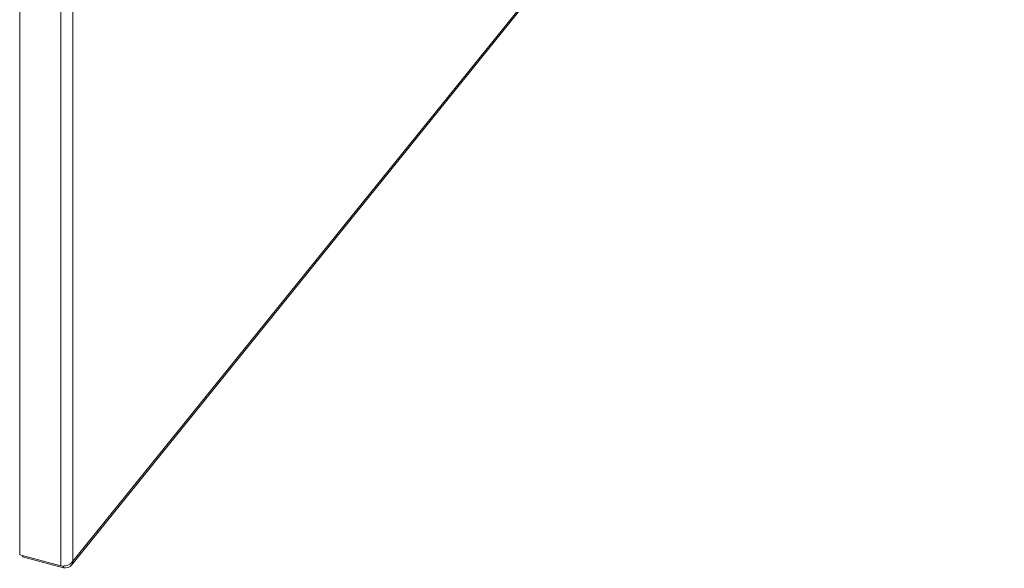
# Model space of a CAD drawing. Header units: inches. Extents: x 8 to 265, y 5 to 155.
# Tile 120 of 152: x 252.82 to 260.63, y 29.65 to 34. Entities that reach past the tile are written whole.
import ezdxf

# ---------------------------------------------------------------- set-up
doc = ezdxf.new("R2010")
doc.units = ezdxf.units.IN
doc.header["$LTSCALE"] = 16
doc.header["$MEASUREMENT"] = 0
doc.layers.add('Visible (ANSI)', color=7, linetype='Continuous', lineweight=5)
doc.layers.add('Visible Narrow (ANSI)', color=7, linetype='Continuous', lineweight=5)

msp = doc.modelspace()

# ---------------------------------------------------------------- linework, layer by layer
at = {"layer": 'Visible (ANSI)'}
for p, q in [((252.8158, 29.7587), (252.8158, 44.0709)), ((253.2258, 29.6766), (260.622, 38.8341)), ((253.1429, 29.6706), (252.8158, 29.7587)), ((252.8371, 29.7529), (252.8371, 29.7439)), ((252.8371, 29.7439), (253.1642, 29.6558)), ((253.1642, 29.6705), (253.1642, 29.6558))]:
    msp.add_line(p, q, dxfattribs=at)
for points in [[(253.2381, 29.7079), (253.2274, 29.6908), (253.2038, 29.6775), (253.1787, 29.6725), (253.1665, 29.6701), (253.154, 29.6695), (253.1429, 29.6706)], [(253.1642, 29.6558), (253.1891, 29.6521), (253.2136, 29.6604), (253.2268, 29.6779), (253.2332, 29.6863), (253.2371, 29.6967), (253.2381, 29.7079)]]:
    msp.add_open_spline(points, degree=3, knots=[0, 0, 0, 0, 1.057812, 1.057812, 1.057812, 1.570796, 1.570796, 1.570796, 1.570796], dxfattribs=at)
at = {"layer": 'Visible Narrow (ANSI)'}
for p, q in [((253.2381, 43.9855), (253.2381, 29.7079)), ((253.1429, 29.6706), (253.1429, 43.9828)), ((253.2381, 29.7079), (260.6282, 38.8578))]:
    msp.add_line(p, q, dxfattribs=at)

doc.saveas('drawing.dxf')
